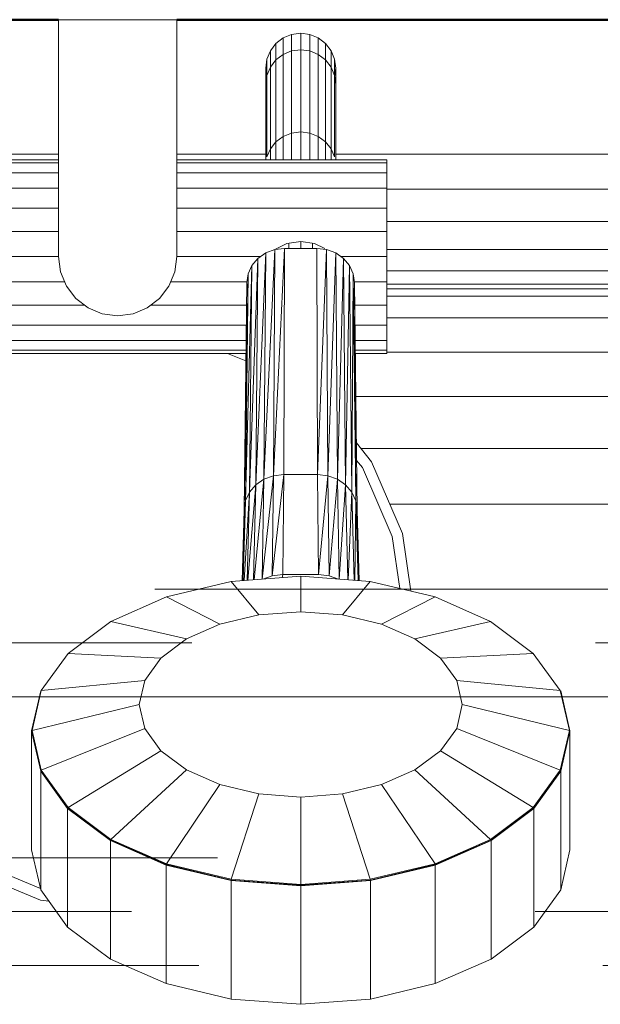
# Model space of a CAD drawing. Header units: millimetres. Extents: x 26623 to 48924, y 4737 to 39091.
# Tile 26 of 91: x 28021 to 28129, y 37325 to 37508. Entities that reach past the tile are written whole.
import ezdxf

# ---------------------------------------------------------------- set-up
doc = ezdxf.new("R2010")
doc.units = ezdxf.units.MM
doc.linetypes.add('ADSK_Штриховая_ш3 п1_5', pattern=[225, 150, -75])
for name, color, linetype, lineweight in [('A-DETL-____-MBND', 5, 'ADSK_Штриховая_ш3 п1_5', 20), ('A-PART-____-MCUT', 2, 'Continuous', 50), ('A-PART-____-OTLN', 2, 'Continuous', 20), ('A-WALL-____-MCUT', 113, 'Continuous', 50), ('A-WALL-____-OTLN', 113, 'Continuous', 20), ('M-EQPM-____-OTLN', 50, 'Continuous', 20)]:
    doc.layers.add(name, color=color, linetype=linetype, lineweight=lineweight)

# ---------------------------------------------------------------- blocks, each defined once
blk = doc.blocks.new('Прямая форма - V line-612885-В_Этаж 03_Водопровод')
at = {"layer": 'M-EQPM-____-OTLN', "color": 253}
for p, q in [((155, 406), (155, 450)), ((177, 450), (155, 450)), ((177, 406), (177, 450)), ((195.4, 445.6), (196.75, 446.63)), ((196.75, 446.63), (198.32, 447.28)), ((196.75, 446.63), (196.75, 443.57)), ((198.32, 447.28), (200, 447.51)), ((198.32, 447.28), (198.32, 444.21)), ((200, 444.43), (200, 447.51)), ((200, 447.51), (201.68, 447.28)), ((201.68, 447.28), (203.25, 446.63)), ((201.68, 444.21), (201.68, 447.28)), ((203.25, 446.63), (204.6, 445.6)), ((203.25, 443.57), (203.25, 446.63)), ((194.37, 444.25), (195.4, 445.6)), ((195.4, 442.53), (195.4, 445.6)), ((198.32, 444.21), (200, 444.43)), ((200, 429.16), (200, 444.43)), ((200, 444.43), (201.68, 444.21)), ((204.6, 445.6), (205.63, 444.25)), ((204.6, 442.53), (204.6, 445.6)), ((193.5, 441), (193.72, 442.68)), ((193.72, 442.68), (194.37, 444.25)), ((193.72, 439.63), (193.72, 442.68)), ((194.37, 441.19), (194.37, 444.25)), ((195.4, 442.53), (196.75, 443.57)), ((196.75, 443.57), (198.32, 444.21)), ((196.75, 443.57), (196.75, 428.32)), ((198.32, 444.21), (198.32, 428.95)), ((201.68, 444.21), (203.25, 443.57)), ((201.68, 428.95), (201.68, 444.21)), ((203.25, 443.57), (204.6, 442.53)), ((203.25, 428.32), (203.25, 443.57)), ((205.63, 444.25), (206.28, 442.68)), ((205.63, 441.19), (205.63, 444.25)), ((206.28, 442.68), (206.5, 441)), ((206.28, 439.63), (206.28, 442.68)), ((193.68, 439.63), (193.5, 441)), ((193.5, 441), (193.5, 437.95)), ((193.5, 437.95), (193.5, 441)), ((193.72, 439.63), (194.37, 441.19)), ((194.37, 441.19), (195.4, 442.53)), ((194.37, 426.03), (194.37, 441.19)), ((195.4, 427.33), (195.4, 442.53)), ((204.6, 442.53), (205.63, 441.19)), ((204.6, 427.33), (204.6, 442.53)), ((205.63, 441.19), (206.28, 439.63)), ((205.63, 426.03), (205.63, 441.19)), ((206.5, 441), (206.32, 439.63)), ((206.5, 441), (206.5, 437.95)), ((206.5, 437.95), (206.5, 441)), ((193.5, 437.95), (193.72, 439.63)), ((193.72, 424.52), (193.72, 439.63)), ((206.28, 439.63), (206.5, 437.95)), ((206.28, 424.52), (206.28, 439.63)), ((193.5, 424), (193.5, 437.95)), ((206.5, 424), (206.5, 437.95)), ((195.4, 427.33), (196.75, 428.32)), ((196.75, 428.32), (198.32, 428.95)), ((196.75, 428.32), (196.75, 424)), ((198.32, 428.95), (200, 429.16)), ((198.32, 428.95), (198.32, 424)), ((200, 424), (200, 429.16)), ((200, 429.16), (201.68, 428.95)), ((201.68, 428.95), (203.25, 428.32)), ((201.68, 424), (201.68, 428.95)), ((203.25, 428.32), (204.6, 427.33)), ((203.25, 424), (203.25, 428.32)), ((194.37, 426.03), (195.4, 427.33)), ((195.4, 424), (195.4, 427.33)), ((204.6, 427.33), (205.63, 426.03)), ((204.6, 424), (204.6, 427.33)), ((42.9, 425), (155, 425)), ((177, 425), (193.5, 425)), ((193.72, 424.52), (194.37, 426.03)), ((194.37, 424), (194.37, 426.03)), ((205.63, 426.03), (206.28, 424.52)), ((205.63, 424), (205.63, 426.03)), ((206.5, 425), (295, 425)), ((155, 424), (116, 424)), ((155, 423.39), (116, 423.39)), ((216, 424), (177, 424)), ((216, 423.39), (177, 423.39)), ((216, 424), (216, 423.39)), ((216, 423.39), (216, 421.59)), ((116, 421.59), (155, 421.59)), ((177, 421.59), (216, 421.59)), ((216, 421.59), (216, 418.73)), ((155, 418.73), (116, 418.73)), ((216, 418.73), (177, 418.73)), ((216, 418.73), (216, 415)), ((216, 418.53), (301.47, 418.53)), ((116, 415), (155, 415)), ((216, 415), (177, 415)), ((216, 410.66), (216, 415)), ((216, 412.5), (307.5, 412.5)), ((155, 410.66), (116, 410.66)), ((216, 410.66), (177, 410.66)), ((216, 406), (216, 410.66)), ((195.19, 407.33), (197.41, 408.41)), ((197.41, 408.41), (200, 408.81)), ((197.8, 407.52), (197.8, 408.47)), ((200, 408.81), (202.59, 408.41)), ((200, 407.52), (200, 408.81)), ((202.2, 407.52), (202.2, 408.47)), ((202.59, 408.41), (204.49, 407.49)), ((193.5, 406.67), (191.65, 363.6)), ((191.65, 363.6), (193.5, 406.67)), ((192.05, 405.66), (193.5, 406.67)), ((192.05, 405.66), (193.5, 406.67)), ((195.19, 407.3), (193.18, 364.64)), ((193.18, 364.64), (195.19, 407.3)), ((193.18, 364.64), (193.5, 406.67)), ((193.5, 406.67), (193.18, 364.64)), ((193.5, 406.67), (195.19, 407.3)), ((193.5, 406.67), (195.19, 407.3)), ((197, 407.52), (194.95, 365.3)), ((194.95, 365.3), (197, 407.52)), ((194.95, 365.3), (195.19, 407.3)), ((195.19, 407.3), (194.95, 365.3)), ((197, 407.52), (195.19, 407.3)), ((195.19, 407.3), (197, 407.52)), ((196.85, 365.53), (197, 407.52)), ((196.85, 365.53), (197, 407.52)), ((203, 407.52), (197, 407.52)), ((203, 407.52), (197, 407.52)), ((203.15, 365.53), (203, 407.52)), ((203, 407.52), (203.15, 365.53)), ((203, 407.52), (204.81, 407.3)), ((203, 407.52), (204.81, 407.3)), ((204.81, 407.3), (203.15, 365.53)), ((203.15, 365.53), (204.81, 407.3)), ((205.05, 365.3), (204.81, 407.3)), ((204.81, 407.3), (205.05, 365.3)), ((204.81, 407.3), (206.5, 406.67)), ((204.81, 407.3), (206.5, 406.67)), ((206.5, 406.67), (205.05, 365.3)), ((205.05, 365.3), (206.5, 406.67)), ((206.83, 364.64), (206.5, 406.67)), ((206.5, 406.67), (206.83, 364.64)), ((206.5, 406.67), (207.95, 405.66)), ((206.5, 406.67), (207.95, 405.66)), ((216, 407.32), (312.68, 407.32)), ((155, 406), (116, 406)), ((155.37, 403.15), (155, 406)), ((176.63, 403.15), (177, 406)), ((192.54, 406), (177, 406)), ((190.94, 404.34), (189.75, 360.64)), ((189.75, 360.64), (190.94, 404.34)), ((190.24, 402.81), (190.94, 404.34)), ((190.24, 402.81), (190.94, 404.34)), ((192.05, 405.66), (190.48, 362.23)), ((190.48, 362.23), (192.05, 405.66)), ((190.48, 362.23), (190.94, 404.34)), ((190.94, 404.34), (190.48, 362.23)), ((190.94, 404.34), (192.05, 405.66)), ((190.94, 404.34), (192.05, 405.66)), ((191.65, 363.6), (192.05, 405.66)), ((192.05, 405.66), (191.65, 363.6)), ((207.95, 405.66), (206.83, 364.64)), ((206.83, 364.64), (207.95, 405.66)), ((207.46, 406), (216, 406)), ((208.35, 363.6), (207.95, 405.66)), ((207.95, 405.66), (208.35, 363.6)), ((207.95, 405.66), (209.06, 404.34)), ((207.95, 405.66), (209.06, 404.34)), ((209.06, 404.34), (208.35, 363.6)), ((208.35, 363.6), (209.06, 404.34)), ((209.52, 362.23), (209.06, 404.34)), ((209.06, 404.34), (209.52, 362.23)), ((209.06, 404.34), (209.76, 402.81)), ((209.76, 402.81), (209.06, 404.34)), ((216, 401.34), (216, 406)), ((155.37, 403.15), (156.47, 400.5)), ((175.53, 400.5), (176.63, 403.15)), ((190.24, 402.81), (189.5, 358.93)), ((189.5, 358.93), (190.24, 402.81)), ((189.75, 360.64), (190.24, 402.81)), ((190.24, 402.81), (189.75, 360.64)), ((190, 401.17), (190.24, 402.81)), ((190, 401.17), (190.24, 402.81)), ((209.76, 402.81), (209.52, 362.23)), ((209.52, 362.23), (209.76, 402.81)), ((210.25, 360.64), (209.76, 402.81)), ((209.76, 402.81), (210.25, 360.64)), ((209.76, 402.81), (210, 401.17)), ((210, 401.17), (209.76, 402.81)), ((216, 403.35), (316.65, 403.35)), ((156.13, 401.34), (116, 401.34)), ((175.87, 401.34), (190.02, 401.34)), ((189.5, 358.93), (190, 401.17)), ((190, 401.17), (189.5, 358.93)), ((209.98, 401.34), (216, 401.34)), ((210.5, 358.93), (210, 401.17)), ((210, 401.17), (210.25, 360.64)), ((210, 401.17), (210.5, 358.93)), ((210.25, 360.64), (210, 401.17)), ((216, 401.34), (216, 397)), ((319.15, 400.85), (216, 400.85)), ((156.47, 400.5), (158.22, 398.22)), ((173.78, 398.22), (175.53, 400.5)), ((320, 400), (216, 400)), ((159.81, 397), (116, 397)), ((158.22, 398.22), (160.5, 396.47)), ((171.5, 396.47), (173.78, 398.22)), ((172.19, 397), (189.95, 397)), ((210.03, 397), (216, 397)), ((216, 398.64), (321.36, 398.64)), ((216, 397), (216, 393.27)), ((160.5, 396.47), (163.15, 395.37)), ((163.15, 395.37), (166, 395)), ((166, 395), (168.85, 395.37)), ((168.85, 395.37), (171.5, 396.47)), ((189.91, 393.27), (116, 393.27)), ((210.05, 393.27), (216, 393.27)), ((216, 394.64), (325.36, 394.64)), ((216, 393.27), (216, 390.41)), ((116, 390.41), (189.87, 390.41)), ((210.07, 390.41), (216, 390.41)), ((216, 390.41), (216, 388.61)), ((116, 388.61), (189.85, 388.61)), ((116, 388), (189.84, 388)), ((189.83, 386.67), (186.39, 388)), ((210.08, 388.61), (216, 388.61)), ((210.08, 388), (216, 388)), ((216, 388.61), (216, 388)), ((331.72, 388.28), (216, 388.28)), ((331.31, 380), (210.25, 380)), ((210.35, 371.38), (213.16, 367.86)), ((330.68, 370.35), (211.17, 370.35)), ((211.45, 366.83), (210.39, 368.15)), ((213.16, 367.86), (218.91, 354.58)), ((216.99, 354.03), (211.45, 366.83)), ((193.18, 364.64), (191.33, 345.96)), ((191.33, 345.96), (193.18, 364.64)), ((191.65, 363.6), (193.18, 364.64)), ((193.18, 364.64), (191.65, 363.6)), ((192.83, 346.07), (193.18, 364.64)), ((193.18, 364.64), (192.83, 346.07)), ((194.95, 365.3), (192.84, 346.08)), ((192.84, 346.08), (194.95, 365.3)), ((193.18, 364.64), (194.95, 365.3)), ((194.95, 365.3), (193.18, 364.64)), ((196.85, 365.53), (194.7, 346.71)), ((194.7, 346.71), (196.85, 365.53)), ((194.7, 346.71), (194.95, 365.3)), ((194.95, 365.3), (194.7, 346.71)), ((194.95, 365.3), (196.85, 365.53)), ((196.85, 365.53), (194.95, 365.3)), ((196.69, 346.94), (196.85, 365.53)), ((196.69, 346.94), (196.85, 365.53)), ((203.15, 365.53), (196.85, 365.53)), ((203.15, 365.53), (196.85, 365.53)), ((203.31, 346.94), (203.15, 365.53)), ((203.15, 365.53), (203.31, 346.94)), ((203.15, 365.53), (205.05, 365.3)), ((205.05, 365.3), (203.15, 365.53)), ((205.05, 365.3), (203.31, 346.94)), ((203.31, 346.94), (205.05, 365.3)), ((205.3, 346.71), (205.05, 365.3)), ((205.05, 365.3), (205.3, 346.71)), ((205.05, 365.3), (206.83, 364.64)), ((206.83, 364.64), (205.05, 365.3)), ((206.83, 364.64), (205.3, 346.71)), ((205.3, 346.71), (206.83, 364.64)), ((207.17, 346.07), (206.83, 364.64)), ((206.83, 364.64), (207.17, 346.07)), ((206.83, 364.64), (208.35, 363.6)), ((208.35, 363.6), (206.83, 364.64)), ((190.48, 362.23), (189.48, 345.82)), ((189.48, 345.82), (190.48, 362.23)), ((189.76, 360.67), (190.48, 362.23)), ((190.48, 362.23), (189.76, 360.67)), ((190.07, 345.87), (190.48, 362.23)), ((190.48, 362.23), (190.07, 345.87)), ((191.65, 363.6), (190.2, 345.88)), ((190.2, 345.88), (191.65, 363.6)), ((190.48, 362.23), (191.65, 363.6)), ((191.65, 363.6), (190.48, 362.23)), ((191.26, 345.96), (191.65, 363.6)), ((191.65, 363.6), (191.26, 345.96)), ((208.35, 363.6), (207.17, 346.07)), ((207.17, 346.07), (208.35, 363.6)), ((208.74, 345.96), (208.35, 363.6)), ((208.35, 363.6), (208.74, 345.96)), ((208.35, 363.6), (209.52, 362.23)), ((209.52, 362.23), (208.35, 363.6)), ((209.52, 362.23), (208.81, 345.95)), ((208.81, 345.95), (209.52, 362.23)), ((209.93, 345.87), (209.52, 362.23)), ((209.52, 362.23), (209.93, 345.87)), ((209.52, 362.23), (210.25, 360.64)), ((210.25, 360.64), (209.52, 362.23)), ((189.75, 360.64), (189.19, 345.8)), ((189.19, 345.8), (189.75, 360.64)), ((189.34, 345.81), (189.75, 360.64)), ((189.75, 360.64), (189.34, 345.81)), ((189.5, 358.93), (189.75, 360.64)), ((189.75, 360.64), (189.5, 358.93)), ((210.25, 360.64), (210.03, 345.86)), ((210.03, 345.86), (210.25, 360.64)), ((210.66, 345.81), (210.25, 360.64)), ((210.25, 360.64), (210.66, 345.81)), ((210.25, 360.64), (210.5, 358.93)), ((210.5, 358.93), (210.25, 360.64)), ((189.13, 345.8), (189.5, 358.93)), ((189.5, 358.93), (189.13, 345.8)), ((210.87, 345.8), (210.5, 358.93)), ((210.5, 358.93), (210.7, 345.81)), ((210.5, 358.93), (210.87, 345.8)), ((210.7, 345.81), (210.5, 358.93)), ((330, 360), (216.56, 360)), ((330, 360), (216.56, 360)), ((218.4, 344.34), (216.99, 354.03)), ((218.91, 354.58), (220.47, 343.85)), ((200, 346.62), (187.08, 345.64)), ((200, 346.62), (187.08, 345.64)), ((194.7, 346.71), (192.96, 346.08)), ((194.7, 346.71), (192.96, 346.08)), ((196.69, 346.94), (194.7, 346.71)), ((196.69, 346.94), (194.7, 346.71)), ((196.55, 346.36), (196.69, 346.94)), ((196.55, 346.36), (196.69, 346.94)), ((203.31, 346.94), (196.69, 346.94)), ((203.31, 346.94), (196.69, 346.94)), ((212.92, 345.64), (200, 346.62)), ((212.92, 345.64), (200, 346.62)), ((200, 346.62), (200, 340.03)), ((200, 346.62), (200, 340.03)), ((205.3, 346.71), (203.31, 346.94)), ((205.3, 346.71), (203.31, 346.94)), ((207.04, 346.08), (205.3, 346.71)), ((207.04, 346.08), (205.3, 346.71)), ((187.08, 345.64), (175.05, 342.78)), ((187.08, 345.64), (175.05, 342.78)), ((187.08, 345.64), (192.24, 339.45)), ((187.08, 345.64), (192.24, 339.45)), ((212.92, 345.64), (207.76, 339.45)), ((212.92, 345.64), (207.76, 339.45)), ((224.95, 342.78), (212.92, 345.64)), ((224.95, 342.78), (212.92, 345.64)), ((175.05, 342.78), (164.72, 338.23)), ((175.05, 342.78), (164.72, 338.23)), ((175.05, 342.78), (185, 337.73)), ((175.05, 342.78), (185, 337.73)), ((224.95, 342.78), (215, 337.73)), ((224.95, 342.78), (215, 337.73)), ((235.28, 338.23), (224.95, 342.78)), ((235.28, 338.23), (224.95, 342.78)), ((185, 337.73), (192.24, 339.45)), ((192.24, 339.45), (185, 337.73)), ((200, 340.03), (192.24, 339.45)), ((192.24, 339.45), (200, 340.03)), ((207.76, 339.45), (200, 340.03)), ((200, 340.03), (207.76, 339.45)), ((215, 337.73), (207.76, 339.45)), ((215, 337.73), (207.76, 339.45)), ((164.72, 338.23), (156.79, 332.31)), ((164.72, 338.23), (156.79, 332.31)), ((164.72, 338.23), (178.79, 334.99)), ((164.72, 338.23), (178.79, 334.99)), ((178.79, 334.99), (185, 337.73)), ((185, 337.73), (178.79, 334.99)), ((221.21, 334.99), (215, 337.73)), ((221.21, 334.99), (215, 337.73)), ((235.28, 338.23), (221.21, 334.99)), ((235.28, 338.23), (221.21, 334.99)), ((243.21, 332.31), (235.28, 338.23)), ((243.21, 332.31), (235.28, 338.23)), ((174.02, 331.43), (178.79, 334.99)), ((178.79, 334.99), (174.02, 331.43)), ((225.98, 331.43), (221.21, 334.99)), ((225.98, 331.43), (221.21, 334.99)), ((156.79, 332.31), (151.8, 325.4)), ((156.79, 332.31), (151.8, 325.4)), ((156.79, 332.31), (174.02, 331.43)), ((156.79, 332.31), (174.02, 331.43)), ((174.02, 331.43), (171.02, 327.28)), ((174.02, 331.43), (171.02, 327.28)), ((243.21, 332.31), (225.98, 331.43)), ((243.21, 332.31), (225.98, 331.43)), ((228.98, 327.28), (225.98, 331.43)), ((228.98, 327.28), (225.98, 331.43)), ((248.2, 325.4), (243.21, 332.31)), ((248.2, 325.4), (243.21, 332.31)), ((151.8, 325.4), (171.02, 327.28)), ((151.8, 325.4), (171.02, 327.28)), ((171.02, 327.28), (170, 322.83)), ((171.02, 327.28), (170, 322.83)), ((230, 322.83), (228.98, 327.28)), ((248.2, 325.4), (228.98, 327.28)), ((230, 322.83), (228.98, 327.28)), ((248.2, 325.4), (228.98, 327.28)), ((151.7, 325.34), (150, 317.91)), ((151.7, 325.34), (150, 317.91)), ((151.8, 325.4), (150.1, 317.99)), ((151.8, 325.4), (150.1, 317.99)), ((151.7, 325.25), (151.7, 325.34)), ((151.7, 325.25), (151.7, 325.34)), ((249.9, 317.99), (248.2, 325.4)), ((249.9, 317.99), (248.2, 325.4)), ((248.3, 325.25), (248.3, 325.34)), ((248.3, 325.25), (248.3, 325.34)), ((250, 317.91), (248.3, 325.34)), ((250, 317.91), (248.3, 325.34)), ((150.1, 317.99), (170, 322.83)), ((150.1, 317.99), (170, 322.83)), ((170, 322.83), (171.02, 318.37)), ((170, 322.83), (171.02, 318.37)), ((230, 322.83), (228.98, 318.37)), ((228.98, 318.37), (230, 322.83)), ((249.9, 317.99), (230, 322.83)), ((249.9, 317.99), (230, 322.83)), ((151.8, 310.59), (171.02, 318.37)), ((151.8, 310.59), (171.02, 318.37)), ((171.02, 318.37), (174.02, 314.22)), ((171.02, 318.37), (174.02, 314.22)), ((228.98, 318.37), (225.98, 314.22)), ((225.98, 314.22), (228.98, 318.37)), ((248.2, 310.59), (228.98, 318.37)), ((248.2, 310.59), (228.98, 318.37)), ((150, 317.91), (150.1, 317.99)), ((150, 317.91), (150.1, 317.99)), ((150, 317.83), (150, 317.91)), ((150, 317.91), (151.7, 310.49)), ((150, 317.83), (150, 317.91)), ((150, 317.91), (151.7, 310.49)), ((150, 295.8), (150, 317.83)), ((150, 295.8), (150, 317.83)), ((150, 317.83), (151.7, 310.41)), ((150, 317.83), (151.7, 310.41)), ((150.1, 317.99), (151.8, 310.59)), ((150.1, 317.99), (151.8, 310.59)), ((248.2, 310.59), (249.9, 317.99)), ((248.2, 310.59), (249.9, 317.99)), ((248.3, 310.49), (250, 317.91)), ((248.3, 310.49), (250, 317.91)), ((248.3, 310.41), (250, 317.83)), ((248.3, 310.41), (250, 317.83)), ((250, 317.91), (249.9, 317.99)), ((250, 317.91), (249.9, 317.99)), ((250, 317.83), (250, 317.91)), ((250, 317.83), (250, 317.91)), ((250, 295.8), (250, 317.83)), ((250, 295.8), (250, 317.83)), ((156.79, 303.68), (174.02, 314.22)), ((156.79, 303.68), (174.02, 314.22)), ((174.02, 314.22), (178.79, 310.66)), ((174.02, 314.22), (178.79, 310.66)), ((225.98, 314.22), (221.21, 310.66)), ((221.21, 310.66), (225.98, 314.22)), ((243.21, 303.68), (225.98, 314.22)), ((243.21, 303.68), (225.98, 314.22)), ((151.7, 310.41), (151.7, 311.01)), ((151.7, 310.41), (151.7, 311.01)), ((248.3, 310.41), (248.3, 311.01)), ((248.3, 310.41), (248.3, 311.01)), ((151.7, 310.49), (151.8, 310.59)), ((151.7, 310.49), (151.8, 310.59)), ((151.7, 310.49), (156.7, 303.57)), ((151.7, 310.41), (151.7, 310.49)), ((151.7, 310.41), (151.7, 310.49)), ((151.7, 310.49), (156.7, 303.57)), ((151.7, 288.37), (151.7, 310.41)), ((151.7, 310.41), (156.7, 303.49)), ((151.7, 288.37), (151.7, 310.41)), ((151.7, 310.41), (156.7, 303.49)), ((151.8, 310.59), (156.79, 303.68)), ((151.8, 310.59), (156.79, 303.68)), ((164.72, 297.76), (178.79, 310.66)), ((164.72, 297.76), (178.79, 310.66)), ((178.79, 310.66), (185, 307.93)), ((178.79, 310.66), (185, 307.93)), ((221.21, 310.66), (215, 307.93)), ((215, 307.93), (221.21, 310.66)), ((235.28, 297.76), (221.21, 310.66)), ((235.28, 297.76), (221.21, 310.66)), ((243.21, 303.68), (248.2, 310.59)), ((243.21, 303.68), (248.2, 310.59)), ((243.3, 303.57), (248.3, 310.49)), ((243.3, 303.57), (248.3, 310.49)), ((243.3, 303.49), (248.3, 310.41)), ((243.3, 303.49), (248.3, 310.41)), ((248.3, 310.49), (248.2, 310.59)), ((248.3, 310.49), (248.2, 310.59)), ((248.3, 310.41), (248.3, 310.49)), ((248.3, 310.41), (248.3, 310.49)), ((248.3, 288.37), (248.3, 310.41)), ((248.3, 288.37), (248.3, 310.41)), ((175.05, 293.21), (185, 307.93)), ((175.05, 293.21), (185, 307.93)), ((185, 307.93), (192.24, 306.21)), ((185, 307.93), (192.24, 306.21)), ((215, 307.93), (207.76, 306.21)), ((207.76, 306.21), (215, 307.93)), ((224.95, 293.21), (215, 307.93)), ((224.95, 293.21), (215, 307.93)), ((187.08, 290.35), (192.24, 306.21)), ((187.08, 290.35), (192.24, 306.21)), ((200, 305.62), (192.24, 306.21)), ((192.24, 306.21), (200, 305.62)), ((207.76, 306.21), (200, 305.62)), ((200, 305.62), (207.76, 306.21)), ((200, 289.37), (200, 305.62)), ((200, 289.37), (200, 305.62)), ((212.92, 290.35), (207.76, 306.21)), ((212.92, 290.35), (207.76, 306.21)), ((156.7, 303.57), (156.79, 303.68)), ((156.7, 303.57), (156.79, 303.68)), ((156.79, 303.68), (164.72, 297.76)), ((156.79, 303.68), (164.72, 297.76)), ((235.28, 297.76), (243.21, 303.68)), ((235.28, 297.76), (243.21, 303.68)), ((243.3, 303.57), (243.21, 303.68)), ((243.3, 303.57), (243.21, 303.68)), ((156.7, 303.57), (164.64, 297.63)), ((156.7, 303.49), (156.7, 303.57)), ((156.7, 303.49), (156.7, 303.57)), ((156.7, 303.57), (164.64, 297.63)), ((156.7, 281.46), (156.7, 303.49)), ((156.7, 303.49), (164.64, 297.55)), ((156.7, 281.46), (156.7, 303.49)), ((156.7, 303.49), (164.64, 297.55)), ((235.36, 297.63), (243.3, 303.57)), ((235.36, 297.63), (243.3, 303.57)), ((235.36, 297.55), (243.3, 303.49)), ((235.36, 297.55), (243.3, 303.49)), ((243.3, 303.49), (243.3, 303.57)), ((243.3, 303.49), (243.3, 303.57)), ((243.3, 281.46), (243.3, 303.49)), ((243.3, 281.46), (243.3, 303.49)), ((164.64, 297.63), (164.72, 297.76)), ((164.64, 297.63), (164.72, 297.76)), ((164.64, 297.63), (175, 293.08)), ((164.64, 297.55), (164.64, 297.63)), ((164.64, 297.55), (164.64, 297.63)), ((164.64, 297.63), (175, 293.08)), ((164.64, 275.52), (164.64, 297.55)), ((164.64, 297.55), (175, 292.99)), ((164.64, 275.52), (164.64, 297.55)), ((164.64, 297.55), (175, 292.99)), ((164.72, 297.76), (175.05, 293.21)), ((164.72, 297.76), (175.05, 293.21)), ((224.95, 293.21), (235.28, 297.76)), ((224.95, 293.21), (235.28, 297.76)), ((225, 293.08), (235.36, 297.63)), ((225, 293.08), (235.36, 297.63)), ((225, 292.99), (235.36, 297.55)), ((225, 292.99), (235.36, 297.55)), ((235.36, 297.63), (235.28, 297.76)), ((235.36, 297.63), (235.28, 297.76)), ((235.36, 297.55), (235.36, 297.63)), ((235.36, 297.55), (235.36, 297.63)), ((235.36, 275.52), (235.36, 297.55)), ((235.36, 275.52), (235.36, 297.55)), ((151.7, 288.37), (150, 295.8)), ((150, 295.8), (151.7, 288.37)), ((250, 295.8), (248.3, 288.37)), ((248.3, 288.37), (250, 295.8)), ((139.31, 293.77), (151.65, 288.61)), ((175, 293.08), (175.05, 293.21)), ((175, 293.08), (175.05, 293.21)), ((175, 293.08), (187.06, 290.21)), ((175, 292.99), (175, 293.08)), ((175, 292.99), (175, 293.08)), ((175, 293.08), (187.06, 290.21)), ((175, 270.96), (175, 292.99)), ((175, 292.99), (187.06, 290.13)), ((175, 270.96), (175, 292.99)), ((175, 292.99), (187.06, 290.13)), ((175.05, 293.21), (187.08, 290.35)), ((175.05, 293.21), (187.08, 290.35)), ((212.92, 290.35), (224.95, 293.21)), ((212.92, 290.35), (224.95, 293.21)), ((212.94, 290.21), (225, 293.08)), ((212.94, 290.21), (225, 293.08)), ((212.94, 290.13), (225, 292.99)), ((212.94, 290.13), (225, 292.99)), ((225, 293.08), (224.95, 293.21)), ((225, 293.08), (224.95, 293.21)), ((225, 292.99), (225, 293.08)), ((225, 292.99), (225, 293.08)), ((225, 270.96), (225, 292.99)), ((225, 270.96), (225, 292.99)), ((151.65, 286.46), (138.3, 292.04)), ((187.06, 290.21), (187.08, 290.35)), ((187.06, 290.21), (187.08, 290.35)), ((187.06, 290.21), (200, 289.23)), ((187.06, 290.13), (187.06, 290.21)), ((187.06, 290.13), (187.06, 290.21)), ((187.06, 290.21), (200, 289.23)), ((187.06, 268.09), (187.06, 290.13)), ((187.06, 290.13), (200, 289.15)), ((187.06, 268.09), (187.06, 290.13)), ((187.06, 290.13), (200, 289.15)), ((187.08, 290.35), (200, 289.37)), ((187.08, 290.35), (200, 289.37)), ((200, 289.37), (212.92, 290.35)), ((200, 289.37), (212.92, 290.35)), ((200, 289.23), (212.94, 290.21)), ((200, 289.23), (212.94, 290.21)), ((200, 289.15), (212.94, 290.13)), ((200, 289.15), (212.94, 290.13)), ((200, 289.23), (200, 289.37)), ((200, 289.23), (200, 289.37)), ((200, 289.15), (200, 289.23)), ((200, 289.15), (200, 289.23)), ((200, 267.12), (200, 289.15)), ((200, 267.12), (200, 289.15)), ((212.94, 290.21), (212.92, 290.35)), ((212.94, 290.21), (212.92, 290.35)), ((212.94, 290.13), (212.94, 290.21)), ((212.94, 290.13), (212.94, 290.21)), ((212.94, 268.09), (212.94, 290.13)), ((212.94, 268.09), (212.94, 290.13)), ((156.7, 281.46), (151.7, 288.37)), ((151.7, 288.37), (156.7, 281.46)), ((248.3, 288.37), (243.3, 281.46)), ((243.3, 281.46), (248.3, 288.37)), ((153.23, 286.25), (151.65, 286.46)), ((164.64, 275.52), (156.7, 281.46)), ((156.7, 281.46), (164.64, 275.52)), ((243.3, 281.46), (235.36, 275.52)), ((235.36, 275.52), (243.3, 281.46)), ((175, 270.96), (164.64, 275.52)), ((164.64, 275.52), (175, 270.96)), ((235.36, 275.52), (225, 270.96)), ((225, 270.96), (235.36, 275.52)), ((187.06, 268.09), (175, 270.96)), ((175, 270.96), (187.06, 268.09)), ((225, 270.96), (212.94, 268.09)), ((212.94, 268.09), (225, 270.96)), ((200, 267.12), (187.06, 268.09)), ((187.06, 268.09), (200, 267.12)), ((212.94, 268.09), (200, 267.12)), ((200, 267.12), (212.94, 268.09))]:
    blk.add_line(p, q, dxfattribs=at)
blk = doc.blocks.new('Прямая форма - FU - 054-612886-В_Этаж 03_Водопровод')
blk.add_blockref('Прямая форма - V line-612885-В_Этаж 03_Водопровод', (0, 0))
blk = doc.blocks.new('Прямая форма - Masonry Block - Structural-613614-В_Этаж 03_Водопровод')
at = {"layer": 'A-WALL-____-MCUT', "color": 9}
for p, q in [((3453, 400), (3360, 400)), ((4080, 400), (3475, 400))]:
    blk.add_line(p, q, dxfattribs=at)
blk = doc.blocks.new('Прямая форма - SW - 004-613616-В_Этаж 03_Водопровод')
blk.add_blockref('Прямая форма - Masonry Block - Structural-613614-В_Этаж 03_Водопровод', (0, 0))
blk = doc.blocks.new('Family - Masonry Block - Structural-613622-В_Этаж 03_Водопровод')
at = {"layer": 'A-PART-____-MCUT', "color": 9}
for p, q in [((3453, 400), (3360, 400)), ((4080, 400), (3475, 400))]:
    blk.add_line(p, q, dxfattribs=at)
blk = doc.blocks.new('V line_ifc_RVT-1-В_Этаж 03_Водопровод')
at = {"layer": 'A-PART-____-OTLN', "color": 253, "lineweight": 20, "rotation": 180}
blk.add_blockref('Family - Masonry Block - Structural-613622-В_Этаж 03_Водопровод', (31503.24, 37907.63), dxfattribs=at)
at = {"layer": 'A-WALL-____-OTLN', "color": 253, "lineweight": 20, "rotation": 180}
blk.add_blockref('Прямая форма - SW - 004-613616-В_Этаж 03_Водопровод', (31503.24, 37907.63), dxfattribs=at)
at = {"layer": 'M-EQPM-____-OTLN', "color": 253, "lineweight": 20}
blk.add_blockref('Прямая форма - FU - 054-612886-В_Этаж 03_Водопровод', (27873.24, 37057.63), dxfattribs=at)

msp = doc.modelspace()

# ---------------------------------------------------------------- linework, layer by layer
at = {"layer": 'A-DETL-____-MBND', "color": 220}
for p, q in [((28646.16, 37401.89), (27759.34, 37401.89)), ((27903, 37391.89), (28510.65, 37391.89)), ((27759.34, 37381.89), (28646.16, 37381.89))]:
    msp.add_line(p, q, dxfattribs=at)
at = {"layer": 'A-DETL-____-MBND', "color": 150}
for p, q in [((28507.81, 37351.96), (27904.34, 37351.96)), ((28491.81, 37341.96), (27920.34, 37341.96)), ((27904.34, 37331.96), (28507.81, 37331.96))]:
    msp.add_line(p, q, dxfattribs=at)

# ---------------------------------------------------------------- block references
at = {"lineweight": 9}
msp.add_blockref('V line_ifc_RVT-1-В_Этаж 03_Водопровод', (0, 0), dxfattribs=at)

doc.saveas('drawing.dxf')
